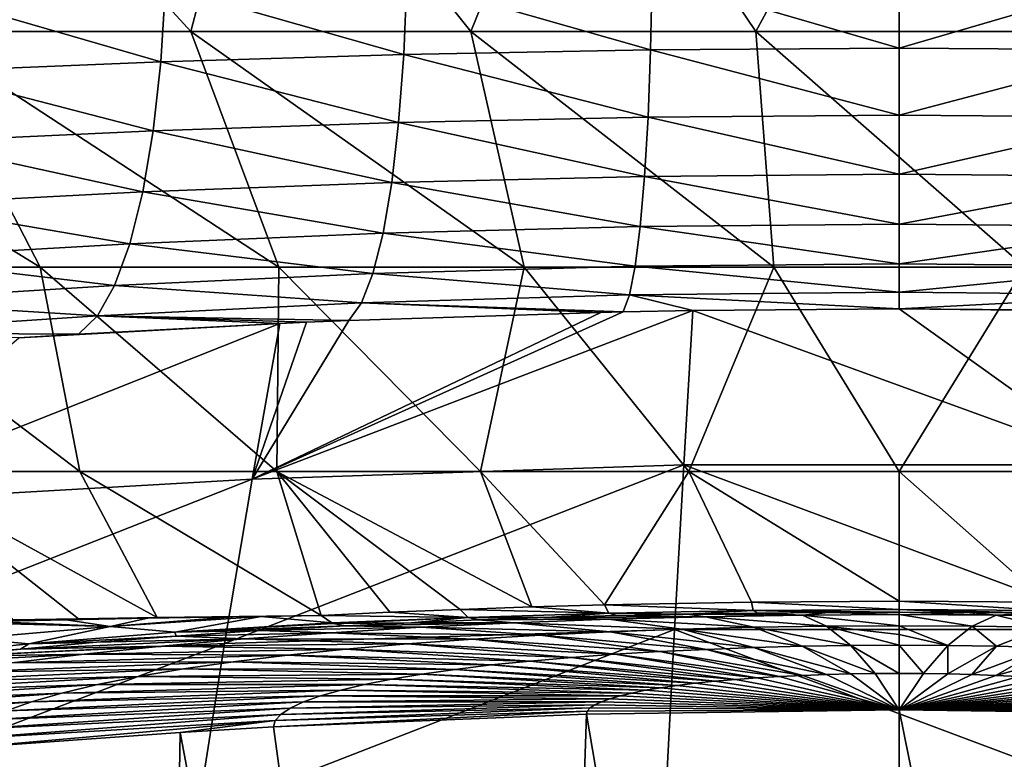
# Model space of a CAD drawing. Header units: metres. Extents: x -90 to 304, y -90 to 74.
# Tile 47 of 256: x -6.37 to 0.76, y -76.74 to -71.38. Entities that reach past the tile are written whole.
import ezdxf

# ---------------------------------------------------------------- set-up
doc = ezdxf.new("R2010")
doc.units = ezdxf.units.M
doc.layers.add('solid_21662050_350', color=7, linetype='CONTINUOUS')

msp = doc.modelspace()

# ---------------------------------------------------------------- linework, layer by layer
at = {"layer": 'solid_21662050_350'}
for points in [[(-6.883265, -69.551826, 21.074062), (-7.106246, -71.466339, 18.532042), (-5.132172, -71.466339, 19.172796)], [(-4.631612, -69.551826, 21.68049), (-6.883265, -69.551826, 21.074062), (-5.132172, -71.466339, 19.172796)], [(-4.631612, -69.551826, 21.68049), (-5.132172, -71.466339, 19.172796), (-3.101981, -71.466339, 19.603903)], [(-2.328718, -69.551826, 22.047052), (-4.631612, -69.551826, 21.68049), (-3.101981, -71.466339, 19.603903)], [(-2.328718, -69.551826, 22.047052), (-3.101981, -71.466339, 19.603903), (-1.03787, -71.466339, 19.820648)], [(-0.000059, -69.551826, 22.169697), (-2.328718, -69.551826, 22.047052), (-1.03787, -71.466339, 19.820648)], [(-0.000059, -69.551826, 22.169697), (-1.03787, -71.466339, 19.820648), (1.037589, -71.466339, 19.820663)], [(2.3286, -69.551826, 22.047066), (-0.000059, -69.551826, 22.169697), (1.037589, -71.466339, 19.820663)], [(-5.314443, -71.141037, -22.154293), (-3.566782, -71.09507, -22.5357), (-3.589301, -71.632805, -22.811638)], [(-3.589301, -71.632805, -22.811638), (-3.566782, -71.09507, -22.5357), (-1.80117, -71.599228, -23.045357)], [(-3.566782, -71.09507, -22.5357), (-1.789824, -71.065872, -22.765312), (-1.80117, -71.599228, -23.045357)], [(0, -71.587074, -23.122841), (-1.80117, -71.599228, -23.045357), (-1.789824, -71.065872, -22.765312)], [(0, -71.055138, -22.841558), (0, -71.587074, -23.122841), (-1.789824, -71.065872, -22.765312)], [(1.780892, -71.065826, -22.7661), (0, -71.587074, -23.122841), (0, -71.055138, -22.841558)], [(1.792183, -71.599167, -23.046165), (0, -71.587074, -23.122841), (1.780892, -71.065826, -22.7661)], [(-7.019145, -71.201164, -21.623938), (-5.314443, -71.141037, -22.154293), (-5.34773, -71.685852, -22.423174)], [(-5.34773, -71.685852, -22.423174), (-5.314443, -71.141037, -22.154293), (-3.589301, -71.632805, -22.811638)], [(-7.062584, -71.755341, -21.882727), (-7.019145, -71.201164, -21.623938), (-5.34773, -71.685852, -22.423174)], [(-6.223142, -73.172813, 16.204126), (-7.106246, -71.466339, 18.532042), (-9.002614, -71.466339, 17.688646)], [(-6.223142, -73.172813, 16.204126), (-9.002614, -71.466339, 17.688646), (-7.88351, -73.172813, 15.464522)], [(-4.494535, -73.172813, 16.766047), (-5.132172, -71.466339, 19.172796), (-7.106246, -71.466339, 18.532042)], [(-4.494535, -73.172813, 16.766047), (-7.106246, -71.466339, 18.532042), (-6.223142, -73.172813, 16.204126)], [(-2.716646, -73.172813, 17.144125), (-3.101981, -71.466339, 19.603903), (-5.132172, -71.466339, 19.172796)], [(-2.716646, -73.172813, 17.144125), (-5.132172, -71.466339, 19.172796), (-4.494535, -73.172813, 16.766047)], [(-0.908967, -73.172813, 17.334213), (-1.03787, -71.466339, 19.820648), (-3.101981, -71.466339, 19.603903)], [(-0.908967, -73.172813, 17.334213), (-3.101981, -71.466339, 19.603903), (-2.716646, -73.172813, 17.144125)], [(0.908678, -73.172813, 17.334229), (1.037589, -71.466339, 19.820663), (-1.03787, -71.466339, 19.820648)], [(0.908678, -73.172813, 17.334229), (-1.03787, -71.466339, 19.820648), (-0.908967, -73.172813, 17.334213)], [(0, -71.587074, -23.122841), (0, -72.072113, -23.478952), (-1.80117, -71.599228, -23.045357)], [(1.792183, -71.599167, -23.046165), (0, -72.072113, -23.478952), (0, -71.587074, -23.122841)], [(-5.34773, -71.685852, -22.423174), (-3.589301, -71.632805, -22.811638), (-3.626092, -72.124123, -23.162428)], [(-3.626092, -72.124123, -23.162428), (-3.589301, -71.632805, -22.811638), (-1.8196, -72.085793, -23.400234)], [(-3.589301, -71.632805, -22.811638), (-1.80117, -71.599228, -23.045357), (-1.8196, -72.085793, -23.400234)], [(0, -72.072113, -23.478952), (-1.8196, -72.085793, -23.400234), (-1.80117, -71.599228, -23.045357)], [(1.810521, -72.085716, -23.401064), (0, -72.072113, -23.478952), (1.792183, -71.599167, -23.046165)], [(-7.062584, -71.755341, -21.882727), (-5.34773, -71.685852, -22.423174), (-5.402648, -72.184937, -22.766859)], [(-5.402648, -72.184937, -22.766859), (-5.34773, -71.685852, -22.423174), (-3.626092, -72.124123, -23.162428)], [(-7.13521, -72.264816, -22.21608), (-7.062584, -71.755341, -21.882727), (-5.402648, -72.184937, -22.766859)], [(-3.626092, -72.124123, -23.162428), (-1.8196, -72.085793, -23.400234), (-1.844714, -72.51506, -23.822281)], [(0, -72.499802, -23.90222), (-1.844714, -72.51506, -23.822281), (-1.8196, -72.085793, -23.400234)], [(0, -72.072113, -23.478952), (0, -72.499802, -23.90222), (-1.8196, -72.085793, -23.400234)], [(1.810521, -72.085716, -23.401064), (0, -72.499802, -23.90222), (0, -72.072113, -23.478952)], [(1.835511, -72.514961, -23.823132), (0, -72.499802, -23.90222), (1.810521, -72.085716, -23.401064)], [(-5.402648, -72.184937, -22.766859), (-3.626092, -72.124123, -23.162428), (-3.676353, -72.55835, -23.580439)], [(-3.676353, -72.55835, -23.580439), (-3.626092, -72.124123, -23.162428), (-1.844714, -72.51506, -23.822281)], [(-7.13521, -72.264816, -22.21608), (-5.402648, -72.184937, -22.766859), (-5.477987, -72.627319, -23.177776)], [(-5.477987, -72.627319, -23.177776), (-5.402648, -72.184937, -22.766859), (-3.676353, -72.55835, -23.580439)], [(-7.235397, -72.718216, -22.616539), (-7.13521, -72.264816, -22.21608), (-5.477987, -72.627319, -23.177776)], [(-3.676353, -72.55835, -23.580439), (-1.844714, -72.51506, -23.822281), (-1.875971, -72.877754, -24.302383)], [(0, -72.860931, -24.383532), (-1.875971, -72.877754, -24.302383), (-1.844714, -72.51506, -23.822281)], [(0, -72.499802, -23.90222), (0, -72.860931, -24.383532), (-1.844714, -72.51506, -23.822281)], [(1.835511, -72.514961, -23.823132), (0, -72.860931, -24.383532), (0, -72.499802, -23.90222)], [(1.866612, -72.877632, -24.303253), (0, -72.860931, -24.383532), (1.835511, -72.514961, -23.823132)], [(-5.477987, -72.627319, -23.177776), (-3.676353, -72.55835, -23.580439), (-3.738992, -72.926018, -24.05657)], [(-3.738992, -72.926018, -24.05657), (-3.676353, -72.55835, -23.580439), (-1.875971, -72.877754, -24.302383)], [(-7.235397, -72.718216, -22.616539), (-5.477987, -72.627319, -23.177776), (-5.572089, -73.003235, -23.646879)], [(-5.572089, -73.003235, -23.646879), (-5.477987, -72.627319, -23.177776), (-3.738992, -72.926018, -24.05657)], [(-7.360907, -73.105377, -23.075148), (-7.235397, -72.718216, -22.616539), (-5.572089, -73.003235, -23.646879)], [(-3.738992, -72.926018, -24.05657), (-1.875971, -72.877754, -24.302383), (-1.912696, -73.166054, -24.830173)], [(0, -73.147728, -24.912516), (-1.912696, -73.166054, -24.830173), (-1.875971, -72.877754, -24.302383)], [(0, -72.860931, -24.383532), (0, -73.147728, -24.912516), (-1.875971, -72.877754, -24.302383)], [(1.866612, -72.877632, -24.303253), (0, -73.147728, -24.912516), (0, -72.860931, -24.383532)], [(1.903153, -73.165901, -24.831062), (0, -73.147728, -24.912516), (1.866612, -72.877632, -24.303253)], [(-5.572089, -73.003235, -23.646879), (-3.738992, -72.926018, -24.05657), (-3.812644, -73.219139, -24.580462)], [(-3.812644, -73.219139, -24.580462), (-3.738992, -72.926018, -24.05657), (-1.912696, -73.166054, -24.830173)], [(-7.360907, -73.105377, -23.075148), (-5.572089, -73.003235, -23.646879), (-5.682881, -73.30442, -24.163832)], [(-5.682881, -73.30442, -24.163832), (-5.572089, -73.003235, -23.646879), (-3.812644, -73.219139, -24.580462)], [(-7.50893, -73.417656, -23.58165), (-7.360907, -73.105377, -23.075148), (-5.682881, -73.30442, -24.163832)], [(0, -73.147728, -24.912516), (0, -73.354004, -25.477779), (-1.912696, -73.166054, -24.830173)], [(1.903153, -73.165901, -24.831062), (0, -73.354004, -25.477779), (0, -73.147728, -24.912516)], [(-7.88351, -73.172813, 15.464522), (-7.299333, -74.651749, 12.790465), (-5.935882, -74.651749, 13.477447)], [(-6.223142, -73.172813, 16.204126), (-7.88351, -73.172813, 15.464522), (-5.935882, -74.651749, 13.477447)], [(-6.223142, -73.172813, 16.204126), (-5.935882, -74.651749, 13.477447), (-4.508632, -74.651749, 14.019575)], [(-4.494535, -73.172813, 16.766047), (-6.223142, -73.172813, 16.204126), (-4.508632, -74.651749, 14.019575)], [(-5.682881, -73.30442, -24.163832), (-3.812644, -73.219139, -24.580462), (-3.895708, -73.431328, -25.140715)], [(-4.494535, -73.172813, 16.766047), (-4.508632, -74.651749, 14.019575), (-3.032926, -74.651749, 14.411024)], [(-2.716646, -73.172813, 17.144125), (-4.494535, -73.172813, 16.766047), (-3.032926, -74.651749, 14.411024)], [(-3.895708, -73.431328, -25.140715), (-3.812644, -73.219139, -24.580462), (-1.954095, -73.373711, -25.394255)], [(-3.812644, -73.219139, -24.580462), (-1.912696, -73.166054, -24.830173), (-1.954095, -73.373711, -25.394255)], [(-2.716646, -73.172813, 17.144125), (-3.032926, -74.651749, 14.411024), (-1.524621, -74.651749, 14.647587)], [(-0.908967, -73.172813, 17.334213), (-2.716646, -73.172813, 17.144125), (-1.524621, -74.651749, 14.647587)], [(0, -73.354004, -25.477779), (-1.954095, -73.373711, -25.394255), (-1.912696, -73.166054, -24.830173)], [(-0.908967, -73.172813, 17.334213), (-1.524621, -74.651749, 14.647587), (0.000069, -74.651749, 14.72672)], [(0.908678, -73.172813, 17.334229), (-0.908967, -73.172813, 17.334213), (0.000069, -74.651749, 14.72672)], [(1.944345, -73.373543, -25.395159), (0, -73.354004, -25.477779), (1.903153, -73.165901, -24.831062)], [(0.908678, -73.172813, 17.334229), (0.000069, -74.651749, 14.72672), (1.524759, -74.651749, 14.647573)], [(-7.50893, -73.417656, -23.58165), (-5.682881, -73.30442, -24.163832), (-5.807922, -73.524231, -24.717253)], [(-5.807922, -73.524231, -24.717253), (-5.682881, -73.30442, -24.163832), (-3.895708, -73.431328, -25.140715)], [(-3.895708, -73.431328, -25.140715), (-1.954095, -73.373711, -25.394255), (-1.999469, -73.496117, -25.981274)], [(-1.954095, -73.373711, -25.394255), (-1.495317, -73.486954, -26.019167), (-1.999469, -73.496117, -25.981274)], [(0, -73.354004, -25.477779), (0, -73.475327, -26.06715), (-1.954095, -73.373711, -25.394255)], [(-1.954095, -73.373711, -25.394255), (0, -73.475327, -26.06715), (-1.495317, -73.486954, -26.019167)], [(1.944345, -73.373543, -25.395159), (0, -73.475327, -26.06715), (0, -73.354004, -25.477779)], [(1.944345, -73.373543, -25.395159), (1.989508, -73.495911, -25.982128), (0, -73.475327, -26.06715)], [(-7.676157, -73.648056, -24.124716), (-7.50893, -73.417656, -23.58165), (-5.807922, -73.524231, -24.717253)], [(-5.807922, -73.524231, -24.717253), (-3.895708, -73.431328, -25.140715), (-3.98686, -73.557724, -25.723141)], [(-3.895708, -73.431328, -25.140715), (-2.16085, -73.499603, -25.966812), (-3.98686, -73.557724, -25.723141)], [(-3.895708, -73.431328, -25.140715), (-1.999469, -73.496117, -25.981274), (-2.16085, -73.499603, -25.966812)], [(-4.687324, -74.70739, -33.921871), (-1.495317, -73.486954, -26.019167), (-1.561196, -74.603264, -34.266205)], [(-4.687324, -74.70739, -33.921871), (-1.999469, -73.496117, -25.981274), (-1.495317, -73.486954, -26.019167)], [(-4.687324, -74.70739, -33.921871), (-2.16085, -73.499603, -25.966812), (-1.999469, -73.496117, -25.981274)], [(-4.687324, -74.70739, -33.921871), (-3.98686, -73.557724, -25.723141), (-2.16085, -73.499603, -25.966812)], [(1.576861, -74.603554, -34.265572), (-1.561196, -74.603264, -34.266205), (-1.495317, -73.486954, -26.019167)], [(1.576861, -74.603554, -34.265572), (-1.495317, -73.486954, -26.019167), (0, -73.475327, -26.06715)], [(1.510293, -73.48719, -26.0182), (1.576861, -74.603554, -34.265572), (0, -73.475327, -26.06715)], [(1.989508, -73.495911, -25.982128), (1.510293, -73.48719, -26.0182), (0, -73.475327, -26.06715)], [(-7.768342, -74.88308, -33.003803), (-4.486446, -73.579552, -25.630337), (-4.687324, -74.70739, -33.921871)], [(-7.768342, -74.88308, -33.003803), (-6.376498, -73.684654, -25.173023), (-4.486446, -73.579552, -25.630337)], [(-7.676157, -73.648056, -24.124716), (-5.807922, -73.524231, -24.717253), (-5.94532, -73.657585, -25.292522)], [(-6.376498, -73.684654, -25.173023), (-5.94532, -73.657585, -25.292522), (-4.486446, -73.579552, -25.630337)], [(-5.807922, -73.524231, -24.717253), (-4.486446, -73.579552, -25.630337), (-5.94532, -73.657585, -25.292522)], [(-5.807922, -73.524231, -24.717253), (-3.98686, -73.557724, -25.723141), (-4.293951, -73.570847, -25.667452)], [(-5.807922, -73.524231, -24.717253), (-4.293951, -73.570847, -25.667452), (-4.486446, -73.579552, -25.630337)], [(-4.687324, -74.70739, -33.921871), (-4.293951, -73.570847, -25.667452), (-3.98686, -73.557724, -25.723141)], [(-4.687324, -74.70739, -33.921871), (-4.486446, -73.579552, -25.630337), (-4.293951, -73.570847, -25.667452)], [(-7.676157, -73.648056, -24.124716), (-5.94532, -73.657585, -25.292522), (-6.376498, -73.684654, -25.173023)], [(-7.299333, -74.651749, 12.790465), (-5.945508, -75.718788, 10.881736), (-5.374167, -75.709732, 11.19921)], [(-5.935882, -74.651749, 13.477447), (-7.299333, -74.651749, 12.790465), (-5.374167, -75.709732, 11.19921)], [(-7.299333, -74.651749, 12.790465), (-6.419621, -75.72728, 10.584944), (-5.945508, -75.718788, 10.881736)], [(-5.935882, -74.651749, 13.477447), (-5.374167, -75.709732, 11.19921), (-4.187699, -75.695091, 11.73219)], [(-4.508632, -74.651749, 14.019575), (-5.935882, -74.651749, 13.477447), (-4.187699, -75.695091, 11.73219)], [(-4.886657, -75.898575, -42.212387), (-1.561196, -74.603264, -34.266205), (-1.627266, -75.795242, -42.523338)], [(-4.886657, -75.898575, -42.212387), (-4.687324, -74.70739, -33.921871), (-1.561196, -74.603264, -34.266205)], [(-4.508632, -74.651749, 14.019575), (-3.18024, -75.650764, 12.154051), (-2.661182, -75.633026, 12.321293)], [(-3.032926, -74.651749, 14.411024), (-4.508632, -74.651749, 14.019575), (-2.661182, -75.633026, 12.321293)], [(-4.508632, -74.651749, 14.019575), (-3.689829, -75.671486, 11.957414), (-3.18024, -75.650764, 12.154051)], [(-4.508632, -74.651749, 14.019575), (-4.187699, -75.695091, 11.73219), (-3.689829, -75.671486, 11.957414)], [(-3.032926, -74.651749, 14.411024), (-2.661182, -75.633026, 12.321293), (-2.134818, -75.618362, 12.458569)], [(-1.524621, -74.651749, 14.647587), (-3.032926, -74.651749, 14.411024), (-2.134818, -75.618362, 12.458569)], [(-1.524621, -74.651749, 14.647587), (-2.134818, -75.618362, 12.458569), (-1.069201, -75.598564, 12.641741)], [(1.643595, -75.79554, -42.522781), (-1.627266, -75.795242, -42.523338), (-1.561196, -74.603264, -34.266205)], [(1.576861, -74.603554, -34.265572), (1.643595, -75.79554, -42.522781), (-1.561196, -74.603264, -34.266205)], [(-1.524621, -74.651749, 14.647587), (-1.069201, -75.598564, 12.641741), (0, -75.591919, 12.702513)], [(0.000069, -74.651749, 14.72672), (-1.524621, -74.651749, 14.647587), (0, -75.591919, 12.702513)], [(0.000069, -74.651749, 14.72672), (0, -75.591919, 12.702513), (1.06943, -75.598564, 12.641713)], [(1.524759, -74.651749, 14.647573), (0.000069, -74.651749, 14.72672), (1.06943, -75.598564, 12.641713)], [(-8.095269, -76.048798, -41.188297), (-4.687324, -74.70739, -33.921871), (-4.886657, -75.898575, -42.212387)], [(-8.095269, -76.048798, -41.188297), (-7.768342, -74.88308, -33.003803), (-4.687324, -74.70739, -33.921871)], [(-3.12282, -75.70948, 11.969772), (-3.18024, -75.650764, 12.154051), (-3.689829, -75.671486, 11.957414)], [(-2.104826, -75.677719, 12.267893), (-2.661182, -75.633026, 12.321293), (-3.18024, -75.650764, 12.154051)], [(-3.12282, -75.70948, 11.969772), (-2.104826, -75.677719, 12.267893), (-3.18024, -75.650764, 12.154051)], [(-2.104826, -75.677719, 12.267893), (-2.134818, -75.618362, 12.458569), (-2.661182, -75.633026, 12.321293)], [(-1.059437, -75.658089, 12.449344), (-1.069201, -75.598564, 12.641741), (-2.134818, -75.618362, 12.458569)], [(-2.104826, -75.677719, 12.267893), (-1.059437, -75.658089, 12.449344), (-2.134818, -75.618362, 12.458569)], [(-2.104826, -75.677719, 12.267893), (-1.535483, -75.685143, 12.178233), (-1.059437, -75.658089, 12.449344)], [(-1.059437, -75.658089, 12.449344), (-1.535483, -75.685143, 12.178233), (-1.023844, -75.677193, 12.251367)], [(0, -75.651405, 12.510365), (0, -75.591919, 12.702513), (-1.069201, -75.598564, 12.641741)], [(-1.059437, -75.658089, 12.449344), (0, -75.651405, 12.510365), (-1.069201, -75.598564, 12.641741)], [(-1.059437, -75.658089, 12.449344), (0, -75.670822, 12.309637), (0, -75.651405, 12.510365)], [(-1.059437, -75.658089, 12.449344), (-0.511512, -75.672409, 12.295124), (0, -75.670822, 12.309637)], [(-1.059437, -75.658089, 12.449344), (-1.023844, -75.677193, 12.251367), (-0.511512, -75.672409, 12.295124)], [(1.059275, -75.658089, 12.449361), (1.06943, -75.598564, 12.641713), (0, -75.591919, 12.702513)], [(0, -75.651405, 12.510365), (1.059275, -75.658089, 12.449361), (0, -75.591919, 12.702513)], [(0, -75.651405, 12.510365), (0, -75.670822, 12.309637), (0.51175, -75.672409, 12.295115)], [(0, -75.651405, 12.510365), (0.51175, -75.672409, 12.295115), (1.024262, -75.6772, 12.251318)], [(0, -75.651405, 12.510365), (1.024262, -75.6772, 12.251318), (1.059275, -75.658089, 12.449361)], [(-6.033527, -75.726463, 10.815393), (-6.419621, -75.72728, 10.584944), (-6.599689, -75.739563, 10.444847)], [(-6.033527, -75.726463, 10.815393), (-6.599689, -75.739563, 10.444847), (-5.714129, -75.773521, 10.889216)], [(-6.033527, -75.726463, 10.815393), (-5.945508, -75.718788, 10.881736), (-6.419621, -75.72728, 10.584944)], [(-5.443465, -75.714828, 11.153589), (-5.945508, -75.718788, 10.881736), (-6.033527, -75.726463, 10.815393)], [(-5.443465, -75.714828, 11.153589), (-6.033527, -75.726463, 10.815393), (-5.714129, -75.773521, 10.889216)], [(-5.443465, -75.714828, 11.153589), (-5.374167, -75.709732, 11.19921), (-5.945508, -75.718788, 10.881736)], [(-4.622433, -75.701294, 11.55195), (-5.714129, -75.773521, 10.889216), (-5.247198, -75.816833, 10.942876)], [(-4.829085, -75.704468, 11.459034), (-5.714129, -75.773521, 10.889216), (-4.622433, -75.701294, 11.55195)], [(-4.829085, -75.704468, 11.459034), (-5.443465, -75.714828, 11.153589), (-5.714129, -75.773521, 10.889216)], [(-4.829085, -75.704468, 11.459034), (-5.374167, -75.709732, 11.19921), (-5.443465, -75.714828, 11.153589)], [(-4.622433, -75.701294, 11.55195), (-4.187699, -75.695091, 11.73219), (-5.374167, -75.709732, 11.19921)], [(-4.829085, -75.704468, 11.459034), (-4.622433, -75.701294, 11.55195), (-5.374167, -75.709732, 11.19921)], [(-4.622433, -75.701294, 11.55195), (-5.247198, -75.816833, 10.942876), (-4.109385, -75.748726, 11.577026)], [(-4.622433, -75.701294, 11.55195), (-4.109385, -75.748726, 11.577026), (-4.187699, -75.695091, 11.73219)], [(-3.12282, -75.70948, 11.969772), (-3.689829, -75.671486, 11.957414), (-4.187699, -75.695091, 11.73219)], [(-4.109385, -75.748726, 11.577026), (-3.12282, -75.70948, 11.969772), (-4.187699, -75.695091, 11.73219)], [(-4.109385, -75.748726, 11.577026), (-4.100695, -75.752625, 11.559593), (-3.12282, -75.70948, 11.969772)], [(-4.100695, -75.752625, 11.559593), (-3.535335, -75.7472, 11.595012), (-3.12282, -75.70948, 11.969772)], [(-3.12282, -75.70948, 11.969772), (-3.535335, -75.7472, 11.595012), (-3.046845, -75.727303, 11.78361)], [(-2.790347, -75.748062, 9.598133), (-3.046845, -75.727303, 11.78361), (-3.535335, -75.7472, 11.595012)], [(-3.12282, -75.70948, 11.969772), (-2.549195, -75.710266, 11.944057), (-2.104826, -75.677719, 12.267893)], [(-3.12282, -75.70948, 11.969772), (-3.046845, -75.727303, 11.78361), (-2.549195, -75.710266, 11.944057)], [(-2.102493, -75.722473, 9.79246), (-2.549195, -75.710266, 11.944057), (-3.046845, -75.727303, 11.78361)], [(-2.790347, -75.748062, 9.598133), (-2.102493, -75.722473, 9.79246), (-3.046845, -75.727303, 11.78361)], [(-1.577976, -75.793983, 7.588578), (-2.102493, -75.722473, 9.79246), (-2.790347, -75.748062, 9.598133)], [(-2.104826, -75.677719, 12.267893), (-2.549195, -75.710266, 11.944057), (-2.044693, -75.69619, 12.075723)], [(-1.404531, -75.703918, 9.933603), (-2.044693, -75.69619, 12.075723), (-2.549195, -75.710266, 11.944057)], [(-2.102493, -75.722473, 9.79246), (-1.404531, -75.703918, 9.933603), (-2.549195, -75.710266, 11.944057)], [(-2.104826, -75.677719, 12.267893), (-2.044693, -75.69619, 12.075723), (-1.535483, -75.685143, 12.178233)], [(-1.054142, -75.78006, 7.694526), (-1.404531, -75.703918, 9.933603), (-2.102493, -75.722473, 9.79246)], [(-1.054142, -75.78006, 7.694526), (-2.102493, -75.722473, 9.79246), (-1.577976, -75.793983, 7.588578)], [(-1.404531, -75.703918, 9.933603), (-1.535483, -75.685143, 12.178233), (-2.044693, -75.69619, 12.075723)], [(-0.701878, -75.69265, 10.019804), (-1.023844, -75.677193, 12.251367), (-1.535483, -75.685143, 12.178233)], [(-1.404531, -75.703918, 9.933603), (-0.701878, -75.69265, 10.019804), (-1.535483, -75.685143, 12.178233)], [(-0.526783, -75.771584, 7.759264), (-0.701878, -75.69265, 10.019804), (-1.404531, -75.703918, 9.933603)], [(-0.526783, -75.771584, 7.759264), (-1.404531, -75.703918, 9.933603), (-1.054142, -75.78006, 7.694526)], [(-0.701878, -75.69265, 10.019804), (-0.511512, -75.672409, 12.295124), (-1.023844, -75.677193, 12.251367)], [(-0.701878, -75.69265, 10.019804), (0, -75.688896, 10.048309), (-0.511512, -75.672409, 12.295124)], [(-0.701878, -75.69265, 10.019804), (0, -75.768768, 7.780822), (0, -75.688896, 10.048309)], [(-0.526783, -75.771584, 7.759264), (0, -75.768768, 7.780822), (-0.701878, -75.69265, 10.019804)], [(-0.511512, -75.672409, 12.295124), (0, -75.688896, 10.048309), (0, -75.670822, 12.309637)], [(0.701878, -75.69265, 10.019804), (0.51175, -75.672409, 12.295115), (0, -75.670822, 12.309637)], [(0, -75.688896, 10.048309), (0.701878, -75.69265, 10.019804), (0, -75.670822, 12.309637)], [(0.526783, -75.771584, 7.759264), (0.701878, -75.69265, 10.019804), (0, -75.688896, 10.048309)], [(0.526783, -75.771584, 7.759264), (0, -75.688896, 10.048309), (0, -75.768768, 7.780822)], [(0.701878, -75.69265, 10.019804), (1.024262, -75.6772, 12.251318), (0.51175, -75.672409, 12.295115)], [(1.054142, -75.78006, 7.694526), (0.701878, -75.69265, 10.019804), (0.526783, -75.771584, 7.759264)], [(0.701878, -75.69265, 10.019804), (1.404531, -75.703918, 9.933604), (1.024262, -75.6772, 12.251318)], [(1.054142, -75.78006, 7.694526), (1.404531, -75.703918, 9.933604), (0.701878, -75.69265, 10.019804)], [(-6.599689, -75.739563, 10.444847), (-6.824548, -75.745415, 10.283869), (-5.714129, -75.773521, 10.889216)], [(-6.824548, -75.745415, 10.283869), (-6.725729, -75.861038, 10.115607), (-5.714129, -75.773521, 10.889216)], [(-5.714129, -75.773521, 10.889216), (-6.725729, -75.861038, 10.115607), (-6.303348, -75.901123, 10.189642)], [(-5.714129, -75.773521, 10.889216), (-6.303348, -75.901123, 10.189642), (-5.247198, -75.816833, 10.942876)], [(-5.247198, -75.816833, 10.942876), (-4.100695, -75.752625, 11.559593), (-4.109385, -75.748726, 11.577026)], [(-5.247198, -75.816833, 10.942876), (-4.011997, -75.769836, 11.3793), (-4.100695, -75.752625, 11.559593)], [(-5.247198, -75.816833, 10.942876), (-4.634595, -75.804573, 11.052346), (-4.011997, -75.769836, 11.3793)], [(-5.08338, -77.139648, -50.495956), (-1.627266, -75.795242, -42.523338), (-1.692307, -77.045486, -50.772289)], [(-5.08338, -77.139648, -50.495956), (-4.886657, -75.898575, -42.212387), (-1.627266, -75.795242, -42.523338)], [(-4.634595, -75.804573, 11.052346), (-3.463305, -75.780472, 9.352198), (-4.011997, -75.769836, 11.3793)], [(-4.634595, -75.804573, 11.052346), (-4.116426, -75.819519, 9.055979), (-3.463305, -75.780472, 9.352198)], [(-2.599294, -75.837509, 7.258171), (-3.463305, -75.780472, 9.352198), (-4.116426, -75.819519, 9.055979)], [(-4.100695, -75.752625, 11.559593), (-4.011997, -75.769836, 11.3793), (-3.535335, -75.7472, 11.595012)], [(-2.790347, -75.748062, 9.598133), (-3.535335, -75.7472, 11.595012), (-4.011997, -75.769836, 11.3793)], [(-3.463305, -75.780472, 9.352198), (-2.790347, -75.748062, 9.598133), (-4.011997, -75.769836, 11.3793)], [(-2.094225, -75.813194, 7.442734), (-2.790347, -75.748062, 9.598133), (-3.463305, -75.780472, 9.352198)], [(-2.094225, -75.813194, 7.442734), (-3.463305, -75.780472, 9.352198), (-2.599294, -75.837509, 7.258171)], [(-1.577976, -75.793983, 7.588578), (-2.790347, -75.748062, 9.598133), (-2.094225, -75.813194, 7.442734)], [(-1.577976, -75.793983, 7.588578), (-2.094225, -75.813194, 7.442734), (-1.052393, -75.927307, 5.388412)], [(1.709289, -77.045753, -50.771812), (-1.692307, -77.045486, -50.772289), (-1.627266, -75.795242, -42.523338)], [(1.643595, -75.79554, -42.522781), (1.709289, -77.045753, -50.771812), (-1.627266, -75.795242, -42.523338)], [(-1.054142, -75.78006, 7.694526), (-1.577976, -75.793983, 7.588578), (-0.703036, -75.918015, 5.459079)], [(-1.577976, -75.793983, 7.588578), (-1.052393, -75.927307, 5.388412), (-0.703036, -75.918015, 5.459079)], [(-0.526783, -75.771584, 7.759264), (-1.054142, -75.78006, 7.694526), (-0.351328, -75.912346, 5.502275)], [(-1.054142, -75.78006, 7.694526), (-0.703036, -75.918015, 5.459079), (-0.351328, -75.912346, 5.502275)], [(-0.526783, -75.771584, 7.759264), (0, -75.832367, 6.640604), (0, -75.768768, 7.780822)], [(-0.526783, -75.771584, 7.759264), (0, -75.910484, 5.516438), (0, -75.832367, 6.640604)], [(-0.526783, -75.771584, 7.759264), (-0.351328, -75.912346, 5.502275), (0, -75.910484, 5.516438)], [(0, -75.768768, 7.780822), (0, -75.832367, 6.640604), (0.351328, -75.912346, 5.502275)], [(0.526783, -75.771584, 7.759264), (0, -75.768768, 7.780822), (0.351328, -75.912346, 5.502275)], [(0.526783, -75.771584, 7.759264), (0.351328, -75.912346, 5.502275), (0.703036, -75.918015, 5.459079)], [(1.054142, -75.78006, 7.694526), (0.526783, -75.771584, 7.759264), (0.703036, -75.918015, 5.459079)], [(1.054142, -75.78006, 7.694526), (0.703036, -75.918015, 5.459079), (1.052393, -75.927307, 5.388412)], [(-6.725729, -75.861038, 10.115607), (-7.265019, -76.001091, 9.327186), (-6.303348, -75.901123, 10.189642)], [(-6.364438, -75.938133, 9.854228), (-5.341965, -75.916824, 8.317683), (-4.744409, -75.865036, 8.710684)], [(-5.813715, -75.888824, 10.288075), (-6.364438, -75.938133, 9.854228), (-4.744409, -75.865036, 8.710684)], [(-6.303348, -75.901123, 10.189642), (-5.236205, -75.844269, 10.688066), (-5.247198, -75.816833, 10.942876)], [(-6.303348, -75.901123, 10.189642), (-5.813715, -75.888824, 10.288075), (-5.236205, -75.844269, 10.688066)], [(-5.236205, -75.844269, 10.688066), (-5.813715, -75.888824, 10.288075), (-4.744409, -75.865036, 8.710684)], [(-3.560803, -75.900963, 6.776753), (-4.744409, -75.865036, 8.710684), (-5.341965, -75.916824, 8.317683)], [(-5.247198, -75.816833, 10.942876), (-5.236205, -75.844269, 10.688066), (-4.634595, -75.804573, 11.052346)], [(-4.634595, -75.804573, 11.052346), (-5.236205, -75.844269, 10.688066), (-4.116426, -75.819519, 9.055979)], [(-5.236205, -75.844269, 10.688066), (-4.744409, -75.865036, 8.710684), (-4.116426, -75.819519, 9.055979)], [(-3.089479, -75.866806, 7.035878), (-4.116426, -75.819519, 9.055979), (-4.744409, -75.865036, 8.710684)], [(-3.089479, -75.866806, 7.035878), (-4.744409, -75.865036, 8.710684), (-3.560803, -75.900963, 6.776753)], [(-2.599294, -75.837509, 7.258171), (-4.116426, -75.819519, 9.055979), (-3.089479, -75.866806, 7.035878)], [(-3.089479, -75.866806, 7.035878), (-3.560803, -75.900963, 6.776753), (-2.06045, -75.975861, 5.019825)], [(-2.599294, -75.837509, 7.258171), (-3.089479, -75.866806, 7.035878), (-1.733533, -75.956329, 5.168066)], [(-3.089479, -75.866806, 7.035878), (-2.06045, -75.975861, 5.019825), (-1.733533, -75.956329, 5.168066)], [(-2.094225, -75.813194, 7.442734), (-2.599294, -75.837509, 7.258171), (-1.39669, -75.940109, 5.291146)], [(-2.599294, -75.837509, 7.258171), (-1.733533, -75.956329, 5.168066), (-1.39669, -75.940109, 5.291146)], [(-2.094225, -75.813194, 7.442734), (-1.39669, -75.940109, 5.291146), (-1.052393, -75.927307, 5.388412)], [(0, -75.832367, 6.640604), (0, -75.910484, 5.516438), (0.351328, -75.912346, 5.502275)], [(-8.419667, -77.245865, -49.368507), (-4.886657, -75.898575, -42.212387), (-5.08338, -77.139648, -50.495956)], [(-8.419667, -77.245865, -49.368507), (-8.095269, -76.048798, -41.188297), (-4.886657, -75.898575, -42.212387)], [(-7.265019, -76.001091, 9.327186), (-6.364438, -75.938133, 9.854228), (-6.303348, -75.901123, 10.189642)], [(-7.265019, -76.001091, 9.327186), (-6.88643, -75.992111, 9.388186), (-6.364438, -75.938133, 9.854228)], [(-6.88643, -75.992111, 9.388186), (-5.90426, -75.974648, 7.878827), (-5.341965, -75.916824, 8.317683)], [(-6.364438, -75.938133, 9.854228), (-6.88643, -75.992111, 9.388186), (-5.341965, -75.916824, 8.317683)], [(-6.303348, -75.901123, 10.189642), (-6.364438, -75.938133, 9.854228), (-5.813715, -75.888824, 10.288075)], [(-4.009295, -75.939827, 6.481823), (-5.341965, -75.916824, 8.317683), (-5.90426, -75.974648, 7.878827)], [(-4.009295, -75.939827, 6.481823), (-5.90426, -75.974648, 7.878827), (-4.431329, -75.983215, 6.15247)], [(-3.560803, -75.900963, 6.776753), (-5.341965, -75.916824, 8.317683), (-4.009295, -75.939827, 6.481823)], [(-4.009295, -75.939827, 6.481823), (-4.431329, -75.983215, 6.15247), (-2.673907, -76.024536, 4.650339)], [(-3.560803, -75.900963, 6.776753), (-4.009295, -75.939827, 6.481823), (-2.37479, -75.998627, 4.847023)], [(-4.009295, -75.939827, 6.481823), (-2.673907, -76.024536, 4.650339), (-2.37479, -75.998627, 4.847023)], [(-3.560803, -75.900963, 6.776753), (-2.37479, -75.998627, 4.847023), (-2.06045, -75.975861, 5.019825)], [(-1.39669, -75.940109, 5.291146), (-1.733533, -75.956329, 5.168066), (-0.698263, -76.128799, 3.144961)], [(-1.052393, -75.927307, 5.388412), (-1.39669, -75.940109, 5.291146), (-0.526135, -76.122398, 3.193587)], [(-1.39669, -75.940109, 5.291146), (-0.698263, -76.128799, 3.144961), (-0.526135, -76.122398, 3.193587)], [(-0.703036, -75.918015, 5.459079), (-1.052393, -75.927307, 5.388412), (-0.351478, -76.117744, 3.22892)], [(-1.052393, -75.927307, 5.388412), (-0.526135, -76.122398, 3.193587), (-0.351478, -76.117744, 3.22892)], [(-0.351328, -75.912346, 5.502275), (-0.703036, -75.918015, 5.459079), (-0.175644, -76.114906, 3.250522)], [(-0.703036, -75.918015, 5.459079), (-0.351478, -76.117744, 3.22892), (-0.175644, -76.114906, 3.250522)], [(-0.351328, -75.912346, 5.502275), (0, -76.114052, 3.256848), (0, -75.910484, 5.516438)], [(-0.351328, -75.912346, 5.502275), (-0.175644, -76.114906, 3.250522), (0, -76.114052, 3.256848)], [(0, -75.910484, 5.516438), (0, -76.114052, 3.256848), (0.175644, -76.114906, 3.250522)], [(0.351328, -75.912346, 5.502275), (0, -75.910484, 5.516438), (0.175644, -76.114906, 3.250522)], [(0.351328, -75.912346, 5.502275), (0.175644, -76.114906, 3.250522), (0.351478, -76.117744, 3.22892)], [(0.703036, -75.918015, 5.459079), (0.351328, -75.912346, 5.502275), (0.351478, -76.117744, 3.22892)], [(0.703036, -75.918015, 5.459079), (0.351478, -76.117744, 3.22892), (0.526135, -76.122398, 3.193587)], [(1.052393, -75.927307, 5.388412), (0.703036, -75.918015, 5.459079), (0.526135, -76.122398, 3.193587)], [(1.052393, -75.927307, 5.388412), (0.526135, -76.122398, 3.193587), (0.698263, -76.128799, 3.144961)], [(1.39669, -75.940109, 5.291147), (1.052393, -75.927307, 5.388412), (0.698263, -76.128799, 3.144961)], [(1.39669, -75.940109, 5.291147), (0.698263, -76.128799, 3.144961), (0.866664, -76.136902, 3.083431)], [(-7.378611, -76.050705, 8.891012), (-6.427341, -76.038147, 7.396732), (-5.90426, -75.974648, 7.878827)], [(-6.88643, -75.992111, 9.388186), (-7.378611, -76.050705, 8.891012), (-5.90426, -75.974648, 7.878827)], [(-4.431329, -75.983215, 6.15247), (-5.90426, -75.974648, 7.878827), (-6.427341, -76.038147, 7.396732)], [(-4.431329, -75.983215, 6.15247), (-6.427341, -76.038147, 7.396732), (-4.823935, -76.030869, 5.790658)], [(-4.431329, -75.983215, 6.15247), (-4.823935, -76.030869, 5.790658), (-2.955379, -76.053467, 4.430695)], [(-4.431329, -75.983215, 6.15247), (-2.955379, -76.053467, 4.430695), (-2.673907, -76.024536, 4.650339)], [(-2.37479, -75.998627, 4.847023), (-2.673907, -76.024536, 4.650339), (-1.187256, -76.158035, 2.922938)], [(-2.06045, -75.975861, 5.019825), (-2.37479, -75.998627, 4.847023), (-1.030103, -76.14666, 3.009324)], [(-2.37479, -75.998627, 4.847023), (-1.187256, -76.158035, 2.922938), (-1.030103, -76.14666, 3.009324)], [(-1.733533, -75.956329, 5.168066), (-2.06045, -75.975861, 5.019825), (-0.866664, -76.136902, 3.083431)], [(-2.06045, -75.975861, 5.019825), (-1.030103, -76.14666, 3.009324), (-0.866664, -76.136902, 3.083431)], [(-1.733533, -75.956329, 5.168066), (-0.866664, -76.136902, 3.083431), (-0.698263, -76.128799, 3.144961)], [(-5.184953, -76.082436, 5.399004), (-6.908336, -76.106865, 6.874887), (-7.345203, -76.18026, 6.317385)], [(-5.184953, -76.082436, 5.399004), (-7.345203, -76.18026, 6.317385), (-5.512849, -76.137527, 4.98058)], [(-4.823935, -76.030869, 5.790658), (-6.427341, -76.038147, 7.396732), (-6.908336, -76.106865, 6.874887)], [(-4.823935, -76.030869, 5.790658), (-6.908336, -76.106865, 6.874887), (-5.184953, -76.082436, 5.399004)], [(-5.184953, -76.082436, 5.399004), (-5.512849, -76.137527, 4.98058), (-3.458009, -76.119637, 3.928197)], [(-4.823935, -76.030869, 5.790658), (-5.184953, -76.082436, 5.399004), (-3.217227, -76.085243, 4.189399)], [(-5.184953, -76.082436, 5.399004), (-3.458009, -76.119637, 3.928197), (-3.217227, -76.085243, 4.189399)], [(-4.823935, -76.030869, 5.790658), (-3.217227, -76.085243, 4.189399), (-2.955379, -76.053467, 4.430695)], [(-3.217227, -76.085243, 4.189399), (-3.458009, -76.119637, 3.928197), (-1.608433, -76.201332, 2.594175)], [(-2.955379, -76.053467, 4.430695), (-3.217227, -76.085243, 4.189399), (-1.477521, -76.185448, 2.714807)], [(-3.217227, -76.085243, 4.189399), (-1.608433, -76.201332, 2.594175), (-1.477521, -76.185448, 2.714807)], [(-2.673907, -76.024536, 4.650339), (-2.955379, -76.053467, 4.430695), (-1.336798, -76.17099, 2.824612)], [(-2.955379, -76.053467, 4.430695), (-1.477521, -76.185448, 2.714807), (-1.336798, -76.17099, 2.824612)], [(-2.673907, -76.024536, 4.650339), (-1.336798, -76.17099, 2.824612), (-1.187256, -76.158035, 2.922938)], [(-5.512849, -76.137527, 4.98058), (-7.345203, -76.18026, 6.317385), (-7.736363, -76.257774, 5.728542)], [(-5.512849, -76.137527, 4.98058), (-7.736363, -76.257774, 5.728542), (-5.806433, -76.195702, 4.53863)], [(-5.512849, -76.137527, 4.98058), (-5.806433, -76.195702, 4.53863), (-3.676698, -76.15638, 3.649138)], [(-5.806433, -76.195702, 4.53863), (-3.8725, -76.195183, 3.354387), (-3.676698, -76.15638, 3.649138)], [(-5.512849, -76.137527, 4.98058), (-3.676698, -76.15638, 3.649138), (-3.458009, -76.119637, 3.928197)], [(-3.676698, -76.15638, 3.649138), (-3.8725, -76.195183, 3.354387), (-1.838147, -76.236893, 2.324077)], [(-3.458009, -76.119637, 3.928197), (-3.676698, -76.15638, 3.649138), (-1.728812, -76.218529, 2.46359)], [(-3.676698, -76.15638, 3.649138), (-1.838147, -76.236893, 2.324077), (-1.728812, -76.218529, 2.46359)], [(-3.458009, -76.119637, 3.928197), (-1.728812, -76.218529, 2.46359), (-1.608433, -76.201332, 2.594175)], [(-1.187256, -76.158035, 2.922938), (-1.336798, -76.17099, 2.824612), (0, -76.378944, 1.007414)], [(-1.030103, -76.14666, 3.009324), (-1.187256, -76.158035, 2.922938), (0, -76.378944, 1.007414)], [(-0.866664, -76.136902, 3.083431), (-1.030103, -76.14666, 3.009324), (0, -76.378944, 1.007414)], [(-0.698263, -76.128799, 3.144961), (-0.866664, -76.136902, 3.083431), (0, -76.378944, 1.007414)], [(-0.526135, -76.122398, 3.193587), (-0.698263, -76.128799, 3.144961), (0, -76.378944, 1.007414)], [(-0.351478, -76.117744, 3.22892), (-0.526135, -76.122398, 3.193587), (0, -76.378944, 1.007414)], [(-0.175644, -76.114906, 3.250522), (-0.351478, -76.117744, 3.22892), (0, -76.378944, 1.007414)], [(-0.175644, -76.114906, 3.250522), (0, -76.378944, 1.007414), (0, -76.114052, 3.256848)], [(0.175644, -76.114906, 3.250522), (0, -76.114052, 3.256848), (0, -76.378944, 1.007414)], [(0.351478, -76.117744, 3.22892), (0.175644, -76.114906, 3.250522), (0, -76.378944, 1.007414)], [(0.526135, -76.122398, 3.193587), (0.351478, -76.117744, 3.22892), (0, -76.378944, 1.007414)], [(0.698263, -76.128799, 3.144961), (0.526135, -76.122398, 3.193587), (0, -76.378944, 1.007414)], [(0.866664, -76.136902, 3.083431), (0.698263, -76.128799, 3.144961), (0, -76.378944, 1.007414)], [(1.030103, -76.14666, 3.009325), (0.866664, -76.136902, 3.083431), (0, -76.378944, 1.007414)], [(1.187256, -76.158035, 2.922938), (1.030103, -76.14666, 3.009325), (0, -76.378944, 1.007414)], [(1.336798, -76.17099, 2.824613), (1.187256, -76.158035, 2.922938), (0, -76.378944, 1.007414)], [(-5.806433, -76.195702, 4.53863), (-7.736363, -76.257774, 5.728542), (-8.080331, -76.33886, 5.112539)], [(-5.806433, -76.195702, 4.53863), (-8.080331, -76.33886, 5.112539), (-6.064587, -76.256561, 4.076294)], [(-6.064587, -76.256561, 4.076294), (-4.044669, -76.235771, 3.046038), (-3.8725, -76.195183, 3.354387)], [(-5.806433, -76.195702, 4.53863), (-6.064587, -76.256561, 4.076294), (-3.8725, -76.195183, 3.354387)], [(-3.8725, -76.195183, 3.354387), (-4.044669, -76.235771, 3.046038), (-1.936038, -76.256294, 2.176717)], [(-3.8725, -76.195183, 3.354387), (-1.936038, -76.256294, 2.176717), (-1.838147, -76.236893, 2.324077)], [(-1.728812, -76.218529, 2.46359), (-1.838147, -76.236893, 2.324077), (0, -76.378944, 1.007414)], [(-1.608433, -76.201332, 2.594175), (-1.728812, -76.218529, 2.46359), (0, -76.378944, 1.007414)], [(-1.477521, -76.185448, 2.714807), (-1.608433, -76.201332, 2.594175), (0, -76.378944, 1.007414)], [(-1.336798, -76.17099, 2.824612), (-1.477521, -76.185448, 2.714807), (0, -76.378944, 1.007414)], [(1.477521, -76.185448, 2.714807), (1.336798, -76.17099, 2.824613), (0, -76.378944, 1.007414)], [(1.608433, -76.201332, 2.594175), (1.477521, -76.185448, 2.714807), (0, -76.378944, 1.007414)], [(1.728812, -76.218529, 2.463591), (1.608433, -76.201332, 2.594175), (0, -76.378944, 1.007414)], [(1.838147, -76.236893, 2.324077), (1.728812, -76.218529, 2.463591), (0, -76.378944, 1.007414)], [(-6.064587, -76.256561, 4.076294), (-8.080331, -76.33886, 5.112539), (-8.375487, -76.423004, 4.473291)], [(-6.064587, -76.256561, 4.076294), (-8.375487, -76.423004, 4.473291), (-6.286097, -76.319717, 3.596513)], [(-6.469633, -76.384789, 3.10218), (-4.314788, -76.321289, 2.396369), (-4.192393, -76.277893, 2.726055)], [(-6.286097, -76.319717, 3.596513), (-6.469633, -76.384789, 3.10218), (-4.192393, -76.277893, 2.726055)], [(-6.286097, -76.319717, 3.596513), (-4.192393, -76.277893, 2.726055), (-4.044669, -76.235771, 3.046038)], [(-6.064587, -76.256561, 4.076294), (-6.286097, -76.319717, 3.596513), (-4.044669, -76.235771, 3.046038)], [(-4.192393, -76.277893, 2.726055), (-4.314788, -76.321289, 2.396369), (-2.095963, -76.297646, 1.862585)], [(-4.314788, -76.321289, 2.396369), (-2.15715, -76.319344, 1.69776), (-2.095963, -76.297646, 1.862585)], [(-4.044669, -76.235771, 3.046038), (-4.192393, -76.277893, 2.726055), (-2.022112, -76.276588, 2.022559)], [(-4.192393, -76.277893, 2.726055), (-2.095963, -76.297646, 1.862585), (-2.022112, -76.276588, 2.022559)], [(-4.044669, -76.235771, 3.046038), (-2.022112, -76.276588, 2.022559), (-1.936038, -76.256294, 2.176717)], [(-2.095963, -76.297646, 1.862585), (-2.15715, -76.319344, 1.69776), (0, -76.378944, 1.007414)], [(-2.022112, -76.276588, 2.022559), (-2.095963, -76.297646, 1.862585), (0, -76.378944, 1.007414)], [(-1.936038, -76.256294, 2.176717), (-2.022112, -76.276588, 2.022559), (0, -76.378944, 1.007414)], [(-1.838147, -76.236893, 2.324077), (-1.936038, -76.256294, 2.176717), (0, -76.378944, 1.007414)], [(1.936038, -76.256294, 2.176717), (1.838147, -76.236893, 2.324077), (0, -76.378944, 1.007414)], [(2.022112, -76.276588, 2.022559), (1.936038, -76.256294, 2.176717), (0, -76.378944, 1.007414)], [(2.095963, -76.297646, 1.862585), (2.022112, -76.276588, 2.022559), (0, -76.378944, 1.007414)], [(2.15715, -76.319344, 1.69776), (2.095963, -76.297646, 1.862585), (0, -76.378944, 1.007414)], [(-6.286097, -76.319717, 3.596513), (-8.375487, -76.423004, 4.473291), (-8.62006, -76.509705, 3.814652)], [(-6.286097, -76.319717, 3.596513), (-8.62006, -76.509705, 3.814652), (-6.469633, -76.384789, 3.10218)], [(-6.717069, -76.519028, 2.082504), (-4.479789, -76.41082, 1.71632), (-4.410912, -76.3657, 2.059031)], [(-6.61378, -76.451378, 2.59637), (-6.717069, -76.519028, 2.082504), (-4.410912, -76.3657, 2.059031)], [(-6.61378, -76.451378, 2.59637), (-4.410912, -76.3657, 2.059031), (-4.314788, -76.321289, 2.396369)], [(-6.469633, -76.384789, 3.10218), (-6.61378, -76.451378, 2.59637), (-4.314788, -76.321289, 2.396369)], [(-4.520501, -76.456337, 1.370571), (-2.259987, -76.386864, 1.18492), (-2.239634, -76.364105, 1.357775)], [(-4.479789, -76.41082, 1.71632), (-4.520501, -76.456337, 1.370571), (-2.239634, -76.364105, 1.357775)], [(-4.479789, -76.41082, 1.71632), (-2.239634, -76.364105, 1.357775), (-2.205202, -76.341545, 1.52911)], [(-4.410912, -76.3657, 2.059031), (-4.479789, -76.41082, 1.71632), (-2.205202, -76.341545, 1.52911)], [(-4.410912, -76.3657, 2.059031), (-2.205202, -76.341545, 1.52911), (-2.15715, -76.319344, 1.69776)], [(-4.314788, -76.321289, 2.396369), (-4.410912, -76.3657, 2.059031), (-2.15715, -76.319344, 1.69776)], [(-2.239634, -76.364105, 1.357775), (-2.259987, -76.386864, 1.18492), (0, -76.378944, 1.007414)], [(-2.205202, -76.341545, 1.52911), (-2.239634, -76.364105, 1.357775), (0, -76.378944, 1.007414)], [(-2.15715, -76.319344, 1.69776), (-2.205202, -76.341545, 1.52911), (0, -76.378944, 1.007414)], [(2.205202, -76.341545, 1.52911), (2.15715, -76.319344, 1.69776), (0, -76.378944, 1.007414)], [(2.239634, -76.364105, 1.357775), (2.205202, -76.341545, 1.52911), (0, -76.378944, 1.007414)], [(2.259987, -76.386864, 1.18492), (2.239634, -76.364105, 1.357775), (0, -76.378944, 1.007414)], [(-6.778113, -76.58728, 1.564083), (-4.520501, -76.456337, 1.370571), (-4.479789, -76.41082, 1.71632)], [(-6.717069, -76.519028, 2.082504), (-6.778113, -76.58728, 1.564083), (-4.479789, -76.41082, 1.71632)], [(-2.259987, -76.386864, 1.18492), (-4.531853, -76.501923, 1.023604), (-2.264675, -76.409653, 1.011456)], [(-4.520501, -76.456337, 1.370571), (-4.531853, -76.501923, 1.023604), (-2.259987, -76.386864, 1.18492)], [(-2.264675, -76.409653, 1.011456), (-4.531853, -76.501923, 1.023604), (-2.717927, -89.78553, -100.483963)], [(-2.264675, -76.409653, 1.011456), (-2.717927, -89.78553, -100.483963), (0, -89.740639, -100.48468)], [(-2.264675, -76.409653, 1.011456), (0, -89.740639, -100.48468), (0, -76.378944, 1.007414)], [(-2.259987, -76.386864, 1.18492), (-2.264675, -76.409653, 1.011456), (0, -76.378944, 1.007414)], [(2.717937, -89.78553, -100.483963), (2.264675, -76.409653, 1.011456), (0, -76.378944, 1.007414)], [(2.259987, -76.386864, 1.18492), (0, -76.378944, 1.007414), (2.264675, -76.409653, 1.011456)], [(0, -89.740639, -100.48468), (2.717937, -89.78553, -100.483963), (0, -76.378944, 1.007414)], [(-4.520501, -76.456337, 1.370571), (-6.795702, -76.655609, 1.043837), (-5.208396, -76.541397, 1.028801)], [(-6.778113, -76.58728, 1.564083), (-6.795702, -76.655609, 1.043837), (-4.520501, -76.456337, 1.370571)], [(-4.520501, -76.456337, 1.370571), (-5.208396, -76.541397, 1.028801), (-4.531853, -76.501923, 1.023604)], [(-4.531853, -76.501923, 1.023604), (-5.208396, -76.541397, 1.028801), (-2.717927, -89.78553, -100.483963)], [(-5.208396, -76.541397, 1.028801), (-6.795702, -76.655609, 1.043837), (-5.436296, -89.920311, -100.481789)], [(-5.208396, -76.541397, 1.028801), (-5.436296, -89.920311, -100.481789), (-2.717927, -89.78553, -100.483963)], [(-6.795702, -76.655609, 1.043837), (-6.140689, -89.963287, -100.43058), (-5.436296, -89.920311, -100.481789)], [(-6.795702, -76.655609, 1.043837), (-6.490334, -89.981873, -100.367195), (-6.140689, -89.963287, -100.43058)]]:
    msp.add_3dface(points, dxfattribs=at)

doc.saveas('drawing.dxf')
